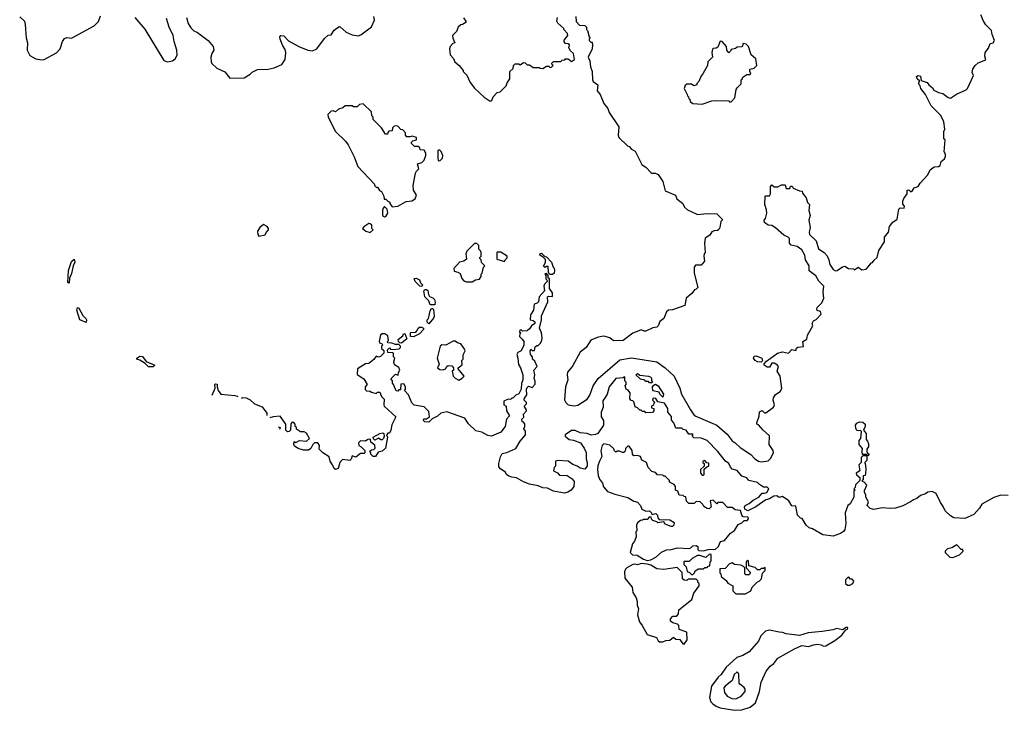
# Model space of a CAD drawing. Extents: x 2472589 to 2662339, y 701009 to 849030.
# Tile 48 of 256: x 2535962 to 2544174, y 727518 to 733278. Entities that reach past the tile are written whole.
import ezdxf

# ---------------------------------------------------------------- set-up
doc = ezdxf.new("R2010")
doc.units = 0

msp = doc.modelspace()

# ---------------------------------------------------------------- linework, layer by layer
at = {"layer": '0CON05XD'}
for points in [[(2535961.7, 733301.7), (2536001.2, 733265), (2536008.3, 733238.3), (2536016.4, 733126.4), (2536026.9, 733085), (2536024.4, 733025), (2536045, 732978), (2536095, 732950.6), (2536145, 732942.2), (2536165, 732946.4), (2536267.3, 733002.7), (2536299.5, 733035), (2536318.9, 733095), (2536335, 733122), (2536355, 733130), (2536395, 733124.4), (2536582.1, 733227.9), (2536617.7, 733262.3), (2536635, 733308.8)], [(2536921.4, 733295), (2537005, 733200), (2537165, 732937.1), (2537195, 732926.7), (2537235, 732935.7), (2537260, 732955), (2537275.5, 732985), (2537273.5, 733025), (2537250, 733095), (2537242.5, 733145), (2537209.2, 733215), (2537185, 733286.7)], [(2537352, 733295), (2537365.6, 733245), (2537389.7, 733209.7), (2537415, 733185.8), (2537445, 733170), (2537533.3, 733103.3), (2537574.2, 733054.2), (2537580, 733025), (2537564.2, 732995), (2537557.1, 732965), (2537558.1, 732925), (2537563.7, 732913.7), (2537605, 732873.3), (2537672.5, 732842.5), (2537715, 732790), (2537835, 732792.5), (2537885, 732823.3), (2537899.3, 732840.7), (2537945, 732862.5), (2538033.6, 732866.4), (2538085, 732876.7), (2538147.5, 732905), (2538176.7, 732945), (2538180, 733005), (2538175, 733030), (2538155, 733060), (2538133.3, 733115), (2538132.5, 733135), (2538140, 733145), (2538165, 733143.3), (2538205, 733102.5), (2538290, 733055), (2538365, 733022.5), (2538405, 733017.5), (2538440, 733035), (2538505, 733120), (2538535, 733150), (2538558.3, 733151.7), (2538585, 733190), (2538625, 733220), (2538635, 733217.5), (2538685, 733172.5), (2538735, 733152.5), (2538785, 733143.3), (2538808.3, 733151.7), (2538895, 733217.5), (2538920, 733275), (2538916.7, 733305)], [(2539663.6, 733293.6), (2539682.5, 733265), (2539682.5, 733255), (2539655, 733237.5), (2539640, 733235), (2539620, 733215), (2539605, 733180), (2539572.5, 733145), (2539573, 733123), (2539590, 733085), (2539575, 733080), (2539552.5, 733055), (2539547.5, 733035), (2539552.5, 732985), (2539580, 732955), (2539590, 732925), (2539627.5, 732895), (2539660, 732855), (2539660, 732845), (2539690, 732815), (2539717.5, 732755), (2539756.1, 732706.1), (2539835, 732632.5), (2539885, 732597.5), (2539900, 732605), (2539910, 732635), (2539945, 732670), (2539970, 732675), (2540020, 732725), (2540028.3, 732751.7), (2540050, 732785), (2540050, 732845), (2540078.3, 732871.7), (2540080, 732895), (2540095, 732910), (2540125, 732910), (2540135, 732900), (2540165, 732920), (2540177, 732917), (2540195, 732900), (2540215, 732900), (2540245, 732880), (2540295, 732880), (2540303, 732873), (2540325, 732870), (2540355, 732890), (2540375, 732890), (2540385, 732880), (2540398.3, 732881.7), (2540410, 732895), (2540401.7, 732901.7), (2540400, 732915), (2540415, 732930), (2540475, 732930), (2540485, 732940), (2540507, 732943), (2540515, 732950), (2540535, 732950), (2540565, 732930), (2540590, 732945), (2540580, 732995), (2540557, 733017), (2540543, 733043), (2540547, 733067), (2540537, 733077), (2540515, 733080), (2540503, 733093), (2540503, 733107), (2540532.5, 733145), (2540531.7, 733161.7), (2540500, 733195), (2540500, 733205), (2540449.3, 733249.3), (2540442.5, 733265), (2540447.5, 733295)], [(2540600, 733305), (2540601.7, 733261.7), (2540631.7, 733231.7), (2540675, 733230), (2540690, 733215), (2540690, 733195), (2540697, 733187), (2540710, 733135), (2540720, 733125), (2540711.7, 733118.3), (2540710, 733105), (2540725, 733090), (2540735, 733090), (2540740, 733065), (2540736.2, 733035), (2540703.3, 732965), (2540716.2, 732935), (2540722.5, 732885), (2540736.7, 732845), (2540738.8, 732775), (2540745, 732763.3), (2540783.8, 732735), (2540778.8, 732685), (2540802.7, 732652.7), (2540835, 732578.8), (2540868.3, 732538.3), (2540878.8, 732505), (2540958.8, 732385), (2540953.8, 732315), (2540960, 732295), (2541030, 732225), (2541045, 732220), (2541065, 732197.5), (2541095, 732182.5), (2541150.7, 732070.7), (2541185.9, 732045.9), (2541225, 732002.5), (2541235, 731997.5), (2541265, 731998.8), (2541286.4, 731986.4), (2541327, 731927), (2541345, 731850), (2541430, 731815), (2541443.6, 731783.6), (2541492.5, 731745), (2541507.5, 731715), (2541530.7, 731690.7), (2541605, 731657.5), (2541615, 731652.5), (2541695, 731660), (2541775, 731657.5), (2541820, 731615), (2541820, 731605), (2541810, 731595), (2541802.5, 731545), (2541793, 731527), (2541781.7, 731518.3), (2541755, 731517.5), (2541735, 731507.5), (2541718.3, 731481.7), (2541680, 731455), (2541672.5, 731415), (2541680, 731335), (2541670, 731325), (2541667.5, 731305), (2541672.5, 731265), (2541645, 731230), (2541598.3, 731231.7), (2541587.5, 731215), (2541587.5, 731165), (2541616.4, 731043.6), (2541605, 731030), (2541590, 731025), (2541566.4, 730993.6), (2541520, 730955), (2541510, 730895), (2541405, 730856.7), (2541373.9, 730856.1), (2541355, 730840), (2541333.3, 730785), (2541300.7, 730759.3), (2541287.5, 730725), (2541276.1, 730713.9), (2541243.6, 730706.4), (2541185, 730678.8), (2541168.8, 730678.8), (2541145, 730690), (2541125, 730683.3), (2541075, 730663.3), (2540995, 730603.3), (2540915, 730600), (2540882.5, 730625), (2540835, 730638), (2540785, 730631.2), (2540726.2, 730603.8), (2540686.7, 730545), (2540635.9, 730504.1), (2540572.7, 730387.3), (2540531.2, 730338.8), (2540528, 730315), (2540533.8, 730275), (2540514, 730215), (2540506.4, 730106.4), (2540516.7, 730085), (2540536.1, 730066.1), (2540585, 730057.5), (2540616.8, 730063.2), (2540695, 730112.9), (2540717.5, 730145), (2540745.6, 730225), (2540785, 730285.6), (2540967.9, 730442.1), (2541065, 730458.1), (2541275, 730424.3), (2541344.6, 730374.6), (2541420, 730305), (2541467.1, 730205), (2541481.4, 730155), (2541557.1, 730025)], [(2541557.1, 730025), (2541582.9, 729982.9), (2541600.7, 729970.7), (2541775, 729896), (2541860.9, 729820.9), (2541904.5, 729764.5), (2541929.4, 729749.4), (2541969.7, 729709.7), (2542060.5, 729650.5), (2542093.3, 729615), (2542122.5, 729595), (2542145, 729590), (2542205, 729597.5), (2542225, 729617.5), (2542247.5, 729665), (2542246.7, 729685), (2542213.3, 729735), (2542216.4, 729806.4), (2542163.6, 729853.6), (2542125, 729900), (2542110, 729905), (2542110, 729915), (2542129.3, 729970.7), (2542131.7, 730008.3), (2542155, 730017.5), (2542175, 730000), (2542185, 730000), (2542250, 730045), (2542256.7, 730065), (2542246.7, 730105), (2542250, 730125), (2542265, 730152.5), (2542305, 730177.5), (2542319.3, 730200.7), (2542303.3, 730305), (2542278.8, 730345), (2542290, 730385), (2542283.3, 730395), (2542255, 730413.8), (2542235, 730412.5), (2542215, 730380), (2542195, 730380), (2542170, 730395), (2542171.7, 730408.3), (2542190.7, 730429.3), (2542283.3, 730496.7), (2542325, 730507.5), (2542375, 730497.5), (2542403, 730527), (2542435, 730520), (2542441.7, 730538.3), (2542452.5, 730547.5), (2542498.3, 730551.7), (2542492.5, 730595), (2542527.5, 730612.5), (2542532.3, 730647.7), (2542577, 730723), (2542572.5, 730745), (2542582.5, 730765), (2542605, 730777.5), (2542647, 730823), (2542640, 730845), (2542611.7, 730851.7), (2542610, 730865), (2542613.6, 730876.4), (2542652.5, 730915), (2542667.5, 730955), (2542662.5, 731005), (2542667.5, 731055), (2542627.1, 731097.1), (2542601.7, 731141.7), (2542545, 731182.5), (2542546, 731225), (2542516.2, 731275), (2542510, 731315), (2542485, 731357.5), (2542445, 731386.7), (2542395, 731397.5), (2542382.5, 731415), (2542381.7, 731451.7), (2542370, 731465), (2542335, 731480), (2542265, 731542.5), (2542235, 731560), (2542203, 731563), (2542172.5, 731585), (2542170, 731605), (2542181.7, 731618.3), (2542192.5, 731665), (2542191.7, 731691.7), (2542177.5, 731735), (2542180, 731805), (2542185, 731810), (2542215, 731810), (2542222.5, 731825), (2542223.6, 731886.4), (2542235, 731900), (2542255, 731882.5), (2542285, 731882.5), (2542315, 731900), (2542345, 731900), (2542355, 731870), (2542385, 731870), (2542391.7, 731888.3), (2542405, 731890), (2542413, 731873), (2542465, 731850), (2542488.3, 731848.3), (2542491.7, 731831.7), (2542521.7, 731791.7), (2542533, 731753), (2542550, 731735), (2542543.8, 731685), (2542553.3, 731645), (2542543.6, 731606.4), (2542553.3, 731545), (2542546.7, 731505), (2542550, 731485), (2542603.6, 731433.6), (2542625, 731367.5), (2542670, 731335), (2542695, 731307.5), (2542710, 731275), (2542718.8, 731235), (2542746.7, 731195), (2542765, 731184), (2542780, 731185), (2542825, 731216.7), (2542845, 731222.5), (2542873, 731203), (2542915, 731200), (2542925, 731192.5), (2542955, 731212.5), (2542985, 731192.5), (2543021.7, 731198.3), (2543065, 731250), (2543075, 731252.5), (2543087, 731273), (2543113.3, 731295), (2543128.3, 731351.7), (2543173.8, 731425), (2543175.8, 731464.2), (2543208.8, 731505), (2543215.8, 731554.2), (2543245, 731590), (2543280, 731615), (2543295, 731697.5), (2543305, 731707.5), (2543337.5, 731705), (2543341.7, 731721.7), (2543328.3, 731738.3), (2543326.7, 731765), (2543335, 731787.5), (2543362.5, 731825), (2543364, 731855), (2543377.7, 731857.7), (2543395, 731842.5), (2543405, 731847.5), (2543422.5, 731875), (2543455, 731887.5), (2543471.2, 731915), (2543536.7, 731985), (2543555, 732026.7), (2543588.3, 732051.7), (2543625, 732052.5), (2543639.3, 732060.7), (2543647.5, 732095), (2543675, 732117.5), (2543683, 732137), (2543682.5, 732155), (2543672.5, 732175), (2543680, 732275), (2543670, 732285), (2543670, 732345), (2543677.5, 732365), (2543670, 732425), (2543645, 732480), (2543565, 732560), (2543517.5, 732655), (2543477.5, 732705), (2543472.5, 732725), (2543462.5, 732735), (2543460, 732755), (2543470, 732765), (2543447.5, 732785), (2543442.5, 732805), (2543455, 732813.3), (2543475, 732806.7), (2543481.7, 732771.7), (2543530, 732755), (2543543.6, 732733.6), (2543575, 732710), (2543585, 732690), (2543625, 732670), (2543661.7, 732661.7), (2543705, 732627.5), (2543725, 732622.5), (2543775, 732657.5), (2543855, 732692.5), (2543866.4, 732703.6), (2543917, 732813), (2543907, 732837), (2543910, 732865), (2543930, 732895), (2543955, 732917.5), (2544018.3, 732941.7), (2544010, 732975), (2544013.3, 733005), (2544040.7, 733039.3), (2544055, 733080), (2544080, 733085), (2544092.5, 733105), (2544073, 733153), (2544068.3, 733188.3), (2544020, 733235), (2544000, 733265), (2543978.3, 733318.3)], [(2541655, 732573.3), (2541735, 732600), (2541776.4, 732603.6), (2541875, 732600), (2541883, 732593), (2541895, 732593.3), (2541927.5, 732625), (2541937.5, 732695), (2541945, 732710), (2541978.3, 732741.7), (2541980, 732775), (2541988.3, 732781.7), (2541991.7, 732798.3), (2542025, 732820), (2542055, 732820), (2542060, 732835), (2542050, 732845), (2542050, 732865), (2542087, 732873), (2542110, 732895), (2542101.7, 732951.7), (2542062.5, 732985), (2542040, 733055), (2542020, 733075), (2541995, 733080), (2541988.3, 733051.7), (2541945, 733050), (2541931.7, 733038.3), (2541895, 733030), (2541890, 733015), (2541875, 733002.5), (2541860, 733025), (2541857.5, 733055), (2541820, 733095), (2541805, 733100), (2541785, 733050), (2541769.3, 733040.7), (2541745, 733037.5), (2541739.3, 733030.7), (2541733.3, 733005), (2541740, 732965), (2541700, 732925), (2541697.5, 732895), (2541660, 732825), (2541645, 732810), (2541627, 732763), (2541610, 732745), (2541610, 732735), (2541585, 732727.5), (2541565, 732740), (2541525, 732740), (2541511.7, 732728.3), (2541503, 732703), (2541530, 732655), (2541531.7, 732641.7), (2541540, 732635), (2541541.7, 732621.7), (2541550, 732615), (2541552.5, 732595), (2541575, 732580), (2541655, 732573.3)], [(2539068.3, 731718.3), (2539115, 731723.3), (2539185, 731762.5), (2539231.7, 731768.3), (2539260, 731785), (2539270, 731815), (2539246.7, 731855), (2539243.3, 731895), (2539263, 731997), (2539270, 732015), (2539290, 732035), (2539280, 732075), (2539315, 732087.5), (2539335, 732107.5), (2539350, 732145), (2539350, 732165), (2539335, 732190), (2539301.7, 732191.7), (2539298.3, 732208.3), (2539285, 732220), (2539255, 732220), (2539230, 732245), (2539230, 732255), (2539241.7, 732268.3), (2539270, 732275), (2539270, 732295), (2539235, 732307.5), (2539215, 732300), (2539191.7, 732301.7), (2539180, 732315), (2539180, 732335), (2539158.3, 732358.3), (2539141.7, 732361.7), (2539117, 732387), (2539105, 732392.5), (2539085, 732390), (2539070, 732375), (2539068.3, 732351.7), (2539041.7, 732348.3), (2539031.7, 732338.3), (2539028.3, 732321.7), (2539011.7, 732321.7), (2538980, 732375), (2538910, 732445), (2538910, 732465), (2538900, 732475), (2538895, 732510), (2538827, 732577), (2538795, 732570), (2538775, 732550), (2538745, 732550), (2538735, 732560), (2538675, 732560), (2538657, 732543), (2538619.3, 732530.7), (2538595, 732510), (2538575, 732517.5), (2538560, 732515), (2538533, 732487), (2538533.3, 732465), (2538596, 732345), (2538678.8, 732265), (2538702, 732235), (2538752, 732135), (2538782.7, 732052.7), (2538920, 731905), (2538920, 731895), (2538935, 731880), (2538945, 731880), (2538963.6, 731853.6), (2538980, 731845), (2539000, 731805), (2539001.7, 731781.7), (2539015, 731780), (2539033, 731763), (2539050, 731755), (2539050, 731745), (2539068.3, 731718.3)], [(2539465, 732100), (2539488.3, 732121.7), (2539490, 732145), (2539478.3, 732178.3), (2539465, 732190), (2539455, 732190), (2539450, 732185), (2539450, 732125), (2539453, 732103), (2539465, 732100)], [(2539005, 731633.8), (2539015, 731636.7), (2539033.3, 731665), (2539027, 731697), (2539005, 731720), (2538993, 731707), (2538987.5, 731685), (2538987.5, 731645), (2539005, 731633.8)], [(2537955, 731473.3), (2538007.7, 731482.3), (2538016.4, 731503.6), (2538037.5, 731525), (2538037.5, 731535), (2538025, 731552.5), (2537995, 731570), (2537965, 731543.8), (2537946.2, 731515), (2537946.7, 731485), (2537955, 731473.3)], [(2538885, 731503.3), (2538910, 731525), (2538900, 731535), (2538897.5, 731565), (2538886.1, 731576.1), (2538875, 731576.7), (2538830.7, 731549.3), (2538820, 731535), (2538847.5, 731515), (2538885, 731503.3)], [(2539735, 731090), (2539763, 731107), (2539796.4, 731113.6), (2539810, 731135), (2539810, 731155), (2539820, 731165), (2539830, 731215), (2539840, 731225), (2539813, 731253), (2539810, 731275), (2539800, 731285), (2539800, 731295), (2539810, 731305), (2539810, 731335), (2539805, 731350), (2539790, 731365), (2539790, 731395), (2539775, 731410), (2539755, 731410), (2539691.7, 731348.3), (2539682.5, 731325), (2539688.3, 731281.7), (2539665, 731262.5), (2539630, 731255), (2539583, 731203), (2539585, 731180), (2539615, 731172.5), (2539635, 731160), (2539648.3, 731118.3), (2539665, 731100), (2539685, 731092.5), (2539735, 731090)], [(2540005, 731260), (2540010, 731275), (2540028.3, 731291.7), (2540027.5, 731305), (2539975, 731337.5), (2539945, 731340), (2539940, 731335), (2539941.7, 731281.7), (2540005, 731260)], [(2540381.7, 731151.7), (2540372.5, 731172.5), (2540368.3, 731218.3), (2540355, 731220), (2540345, 731210), (2540331.7, 731221.7), (2540347, 731253), (2540347.5, 731277.5), (2540328.3, 731298.3), (2540300, 731315), (2540301.7, 731328.3), (2540315, 731330), (2540341.7, 731301.7), (2540355, 731300), (2540396.2, 731256.2), (2540410, 731215), (2540420, 731205), (2540422.5, 731185), (2540420, 731165), (2540405, 731152.5), (2540381.7, 731151.7)], [(2536375, 731080), (2536362.5, 731085), (2536367.5, 731185), (2536395, 731260), (2536415, 731280), (2536422.5, 731255), (2536407.5, 731225), (2536395, 731160), (2536378.3, 731121.7), (2536375, 731080)], [(2540845, 730127.5), (2540825, 730100), (2540826.7, 730045), (2540812.5, 730005), (2540812.5, 729965), (2540830, 729935), (2540830, 729895), (2540783, 729827), (2540765, 729817.5), (2540727, 729813), (2540695, 729826.7), (2540635, 729832.5), (2540595, 729852.5), (2540565, 729852.5), (2540512.5, 729815), (2540510, 729805), (2540545, 729777.5), (2540581.7, 729771.7), (2540639.3, 729749.3), (2540670, 729705), (2540687, 729667), (2540686.7, 729615), (2540693.8, 729585), (2540693.3, 729555), (2540675, 729530), (2540635, 729537.5), (2540612.5, 729555), (2540575, 729567.5), (2540535, 729596.2), (2540445, 729602.5), (2540430, 729595), (2540430, 729555), (2540418.3, 729541.7), (2540413.6, 729513.6), (2540447, 729497), (2540465, 729480), (2540527, 729477), (2540569.3, 729449.3), (2540587, 729427), (2540582.5, 729385), (2540560, 729355), (2540534.2, 729335.8), (2540505, 729328), (2540415, 729346.2), (2540365, 729370), (2540323.6, 729373.6), (2540285, 729391.2), (2540215, 729403.8), (2540165, 729422.5), (2540106.4, 729456.4), (2540065, 729461.2), (2540041.7, 729471.7), (2540022.5, 729485), (2540013, 729503), (2539975, 729527.5), (2539958.3, 729548.3), (2539957.5, 729575), (2539971.7, 729631.7), (2539985, 729660), (2540025, 729666.7), (2540099.3, 729700.7), (2540137, 729763), (2540180, 729815), (2540180, 729845), (2540167.5, 729865), (2540175.8, 729884.2), (2540175.8, 729905.8), (2540165, 729920), (2540152.5, 729925), (2540150, 729945), (2540167, 729963), (2540163, 729987), (2540187.5, 730015), (2540187.5, 730025), (2540170, 730055), (2540190, 730075), (2540190, 730085), (2540170, 730105), (2540170, 730115), (2540191.7, 730148.3), (2540187.5, 730195), (2540195, 730210), (2540205, 730220), (2540235, 730210), (2540261.7, 730238.3), (2540261.7, 730261.7), (2540252.5, 730285), (2540257.5, 730315), (2540250, 730355), (2540276.7, 730385), (2540258.3, 730428.3), (2540240, 730445), (2540240, 730465), (2540222.5, 730485), (2540218.3, 730511.7), (2540225, 730530), (2540235, 730520), (2540255, 730520), (2540261.7, 730548.3), (2540275, 730560), (2540285, 730560), (2540305, 730580), (2540317.5, 730605), (2540320, 730625), (2540312.5, 730665), (2540297.5, 730705), (2540313.3, 730775), (2540313.6, 730806.4), (2540367.5, 730925), (2540362.5, 730965), (2540375, 730972.5), (2540405, 730970), (2540406.7, 730975), (2540405, 731000), (2540380, 731035), (2540380, 731115), (2540370, 731125), (2540370, 731145), (2540355, 731160), (2540341.7, 731158.3), (2540350, 731145), (2540350, 731115), (2540358.3, 731108.3), (2540360, 731095), (2540337.5, 731072.5), (2540333.3, 731055), (2540337.5, 731015), (2540293, 730967), (2540290, 730925), (2540277, 730913), (2540252.5, 730905), (2540247.5, 730855), (2540222.5, 730815), (2540220, 730775), (2540245, 730770), (2540257, 730757), (2540257.5, 730745), (2540230, 730725), (2540215, 730700), (2540195, 730682.5), (2540155, 730680), (2540145, 730690), (2540131.7, 730688.3), (2540130, 730675), (2540140, 730665), (2540133, 730657), (2540130, 730635), (2540153.6, 730613.6), (2540166.7, 730595), (2540167.3, 730562.7), (2540143, 730517), (2540117, 730503), (2540106.7, 730485), (2540117.5, 730455), (2540120.7, 730400.7), (2540137.5, 730375), (2540157.5, 730315), (2540157.5, 730275), (2540147, 730243), (2540143.3, 730195), (2540125, 730157.5), (2540100, 730145), (2540075, 730120), (2540065, 730120), (2540055, 730110), (2540035, 730112.5), (2540000, 730095), (2540000, 730065), (2540020, 730055), (2540022.5, 730015), (2540047.5, 729975), (2540023, 729947), (2540010, 729885), (2539975, 729836.7), (2539895.8, 729804.2), (2539865, 729810), (2539815, 729838.8), (2539765, 729847.5), (2539705, 729907.5), (2539675, 729953.3), (2539525, 730006.2), (2539473.9, 729996.1), (2539445, 729970), (2539401.7, 729948.3), (2539375, 729920), (2539340, 729925), (2539330, 729935), (2539331.7, 729948.3), (2539355, 729950), (2539380, 729965), (2539375, 730010), (2539335, 730047.5), (2539253, 730063), (2539231.7, 730081.7), (2539205, 730150), (2539170, 730185), (2539180, 730195), (2539180, 730215), (2539165, 730240), (2539141.7, 730238.3), (2539138.3, 730191.7), (2539125, 730190), (2539115, 730180), (2539101.7, 730181.7), (2539080, 730235), (2539070, 730245), (2539070, 730265), (2539060, 730275), (2539061.7, 730288.3), (2539095, 730320), (2539118.3, 730311.7), (2539120, 730335), (2539132.5, 730355), (2539125, 730377.5), (2539088.3, 730398.3), (2539082.5, 730425), (2539090, 730455), (2539080, 730465), (2539080, 730495), (2539075, 730500), (2539031.7, 730501.7), (2539030, 730525), (2539045, 730540), (2539055, 730530), (2539075, 730527.5), (2539127, 730533), (2539137, 730543), (2539137.5, 730555), (2539125, 730570), (2539095, 730567.5), (2539065, 730580), (2539031.7, 730581.7), (2539030, 730595), (2539037.5, 730602.5), (2539031.7, 730641.7), (2539007, 730657), (2538985, 730657.5), (2538971.7, 730648.3), (2538960, 730595), (2538961.7, 730581.7), (2538978.3, 730578.3), (2538990, 730565), (2538980, 730555), (2538980, 730535), (2538998.3, 730518.3), (2539000, 730495), (2538971.7, 730468.3), (2538955, 730462.5), (2538935, 730470), (2538916.4, 730443.6), (2538875, 730410), (2538845, 730407.5), (2538780, 730365), (2538777.5, 730317.5), (2538833, 730283), (2538860, 730235), (2538843.6, 730216.4), (2538844.2, 730194.2), (2538855, 730183.3), (2538885, 730180), (2538895, 730170), (2538935, 730160), (2538945, 730170), (2538965, 730170), (2538980, 730135), (2539001.7, 730111.7), (2538997.5, 730065), (2539002.5, 730055), (2539100, 729965), (2539065, 729900), (2539056.7, 729855), (2539045, 729830), (2539031.7, 729828.3), (2539020, 729815), (2539030, 729795), (2539012, 729705), (2538985, 729680), (2538950.7, 729669.3), (2538930, 729635), (2538910, 729635), (2538890, 729655), (2538890, 729665), (2538880, 729675), (2538895, 729690), (2538915, 729692.5), (2538927.5, 729705), (2538925, 729730), (2538890, 729755), (2538888.3, 729778.3), (2538865, 729777.5), (2538845, 729762.5), (2538803.6, 729766.4), (2538788.3, 729748.3), (2538790, 729725), (2538810, 729715), (2538840, 729685), (2538840, 729665), (2538835, 729660), (2538805, 729660), (2538765, 729630), (2538735, 729640), (2538727, 729613), (2538715, 729602.5), (2538655, 729610), (2538632.5, 729585), (2538617.5, 729535), (2538595, 729526.7), (2538583.7, 729533.7), (2538571.2, 729565), (2538550, 729595), (2538543, 729633), (2538490, 729665), (2538460, 729695), (2538462.5, 729725), (2538448.3, 729748.3), (2538421.7, 729748.3), (2538406.4, 729733.6), (2538389.3, 729700.7), (2538371.7, 729688.3), (2538328.3, 729688.3), (2538285, 729702.5), (2538255, 729720), (2538247.5, 729735), (2538251.7, 729758.3), (2538265, 729750), (2538295, 729767.5), (2538355, 729762.5), (2538377.5, 729785), (2538355, 729830), (2538335, 729840), (2538305, 729840), (2538271.7, 729861.7), (2538270, 729875), (2538260, 729885), (2538260, 729905), (2538248.3, 729918.3), (2538235, 729920), (2538221.7, 729908.3), (2538220, 729855), (2538208.3, 729841.7), (2538195, 729840), (2538180, 729855), (2538180, 729905), (2538135, 729970), (2538075, 729966.7), (2538047.1, 729957.4)], [(2539315, 731052.5), (2539300, 731055), (2539260, 731095), (2539251.7, 731118.3), (2539268.3, 731121.7), (2539295, 731107.5), (2539303.3, 731083.3), (2539322.5, 731065), (2539315, 731052.5)], [(2539425, 730900), (2539385, 730900), (2539373.6, 730933.6), (2539340, 730965), (2539333.3, 731015), (2539343, 731027), (2539355, 731027.5), (2539365, 731020), (2539370, 730985), (2539380, 730970), (2539408.3, 730958.3), (2539420, 730945), (2539427, 730923), (2539425, 730900)], [(2536515, 730752.5), (2536462.5, 730775), (2536437.5, 730855), (2536443, 730877), (2536455, 730872.5), (2536489.3, 730809.3), (2536512.5, 730785), (2536517.5, 730775), (2536515, 730752.5)], [(2539375, 730740), (2539360, 730755), (2539360, 730775), (2539372.5, 730785), (2539385, 730850), (2539395, 730870), (2539405, 730870), (2539411.7, 730861.7), (2539417.5, 730805), (2539412.5, 730787.5), (2539375, 730740)], [(2539245, 730632.5), (2539220, 730635), (2539220, 730665), (2539225, 730670), (2539265, 730672.5), (2539277.5, 730685), (2539283.9, 730706.1), (2539295, 730712.5), (2539313, 730713), (2539330, 730705), (2539330, 730695), (2539295, 730657.5), (2539245, 730632.5)], [(2539145, 730580), (2539131.7, 730581.7), (2539120, 730595), (2539118.3, 730611.7), (2539158.3, 730641.7), (2539161.7, 730658.3), (2539175, 730660), (2539190, 730615), (2539145, 730580)], [(2539625, 730272.5), (2539653, 730287), (2539667.5, 730305), (2539620, 730365), (2539620, 730375), (2539651.7, 730398.3), (2539650, 730435), (2539660, 730445), (2539661.7, 730481.7), (2539677.5, 730515), (2539670, 730535), (2539640, 730575), (2539613.3, 730583.3), (2539595, 730597.5), (2539577, 730597), (2539515, 730563.3), (2539483.6, 730566.4), (2539467.5, 730555), (2539442.5, 730455), (2539460, 730405), (2539447.5, 730375), (2539465, 730361.2), (2539493, 730357), (2539513, 730367), (2539523.6, 730386.4), (2539535, 730392.5), (2539565, 730390), (2539580, 730375), (2539580, 730355), (2539570, 730345), (2539577.5, 730305), (2539595, 730287.5), (2539625, 730272.5)], [(2537035, 730382.5), (2537008.8, 730408.8), (2536965, 730437.5), (2536940, 730445), (2536937.5, 730455), (2536965, 730472.5), (2536985, 730467.5), (2537016.2, 730426.2), (2537090, 730395), (2537075, 730383.3), (2537035, 730382.5)], [(2542145, 730420), (2542115, 730423.8), (2542095, 730434), (2542082.5, 730455), (2542087.3, 730472.7), (2542105, 730473.1), (2542152.5, 730455), (2542157.5, 730432.5), (2542145, 730420)], [(2541235, 730250), (2541215, 730250), (2541205, 730260), (2541185, 730260), (2541175, 730270), (2541138.3, 730278.3), (2541100, 730315), (2541115, 730327.5), (2541132.5, 730312.5), (2541207.5, 730305), (2541226.7, 730295), (2541232.5, 730285), (2541230, 730265), (2541240, 730255), (2541235, 730250)], [(2537568.1, 730147.4), (2537592.5, 730205), (2537590, 730235), (2537595, 730240), (2537607.5, 730237.5), (2537607.5, 730215), (2537617.5, 730185), (2537640, 730155), (2537755, 730143.3), (2537775.2, 730136.6), (2537780.1, 730135.9)], [(2544205, 729308.8), (2544145, 729312), (2544085, 729292), (2543985, 729236.9), (2543967.5, 729202.5), (2543919.1, 729150.9), (2543845, 729117.1), (2543754.1, 729124.1), (2543725, 729138.8), (2543681.2, 729181.2), (2543665, 729217.5), (2543640.5, 729250.5), (2543606.7, 729325), (2543573, 729343), (2543535, 729337.5), (2543517, 729323), (2543475, 729308.8), (2543445, 729283.3), (2543415, 729273.3), (2543392.5, 729255), (2543326.1, 729223.9), (2543265, 729203.3), (2543225, 729200), (2543156.4, 729206.4), (2543085, 729192.5), (2543055, 729200), (2543030, 729225), (2543040, 729255), (2543020, 729295), (2543020, 729315), (2543007.5, 729335), (2543008.3, 729351.7), (2543027.5, 729395), (2543005, 729420), (2542990, 729425), (2542990, 729435), (2543000, 729445), (2543000, 729475), (2543015, 729480), (2543019.3, 729490.7), (2543022.5, 729535), (2543017, 729577), (2543010, 729585), (2543030, 729605), (2543030, 729640), (2542995, 729640), (2542980, 729625), (2542980, 729585), (2542960, 729565), (2542970, 729515), (2542937.5, 729495), (2542940.7, 729480.7), (2542968.3, 729458.3), (2542970, 729435), (2542933, 729397), (2542930, 729375), (2542920, 729365), (2542930, 729355), (2542920, 729345), (2542920, 729295), (2542889.3, 729240.7), (2542867.5, 729225), (2542847.5, 729165), (2542853.3, 729075), (2542843.3, 729025), (2542831.7, 729008.3), (2542807.7, 728992.3), (2542745, 728970), (2542660.7, 728980.7), (2542575, 729032.5), (2542545, 729040), (2542521.7, 729061.7), (2542488.3, 729118.3), (2542475, 729120), (2542450, 729145), (2542435, 729220), (2542401.7, 729221.7), (2542377.5, 729265), (2542325, 729300), (2542295, 729292.5), (2542276.4, 729306.4), (2542252.5, 729305), (2542215, 729280), (2542185, 729273.3), (2542102.5, 729215), (2542035, 729180), (2542010, 729195), (2542007, 729213), (2542012.5, 729225), (2542045, 729242.5), (2542078.8, 729271.2), (2542126.1, 729293.9), (2542155, 729330), (2542175, 729327.5), (2542192.5, 729335), (2542210, 729365), (2542195, 729377.5), (2542165, 729380), (2542130.7, 729400.7), (2542115, 729417.5), (2542043, 729433), (2542025, 729457.5), (2541985, 729470), (2541945, 729517.5), (2541905, 729530), (2541890, 729545), (2541877.5, 729575), (2541847.5, 729595), (2541785, 729676.7), (2541695, 729766.7), (2541645, 729787.5), (2541585, 729790), (2541570, 729805), (2541580, 729815), (2541575, 729820), (2541541.7, 729821.7), (2541520, 729855), (2541495, 729860), (2541485, 729870), (2541435, 729870), (2541417.5, 729915), (2541398.3, 729938.3), (2541397, 729967), (2541367.5, 730005), (2541367.5, 730035), (2541338.3, 730078.3), (2541285, 730090), (2541268.3, 730118.3), (2541245, 730120), (2541240, 730105), (2541260, 730085), (2541251.7, 730078.3), (2541248.3, 730061.7), (2541230, 730055), (2541231.7, 730041.7), (2541250, 730035), (2541250, 730015), (2541238.3, 730001.7), (2541185, 730000), (2541175, 730010), (2541155, 730010), (2541145, 730020), (2541135, 730020), (2541115, 730040), (2541095, 730050), (2541085, 730090), (2541075, 730100), (2541061.7, 730101.7), (2541050, 730115), (2541052.5, 730165), (2541035, 730190), (2541020, 730195), (2541012.5, 730225), (2541020, 730235), (2541020, 730255), (2541010, 730265), (2541010, 730295), (2541005, 730300), (2540995, 730290), (2540932.5, 730285), (2540877.5, 730215), (2540862.5, 730155), (2540845, 730127.5)], [(2541325, 730130), (2541300, 730155), (2541295, 730170), (2541241.7, 730181.7), (2541240, 730215), (2541250, 730230), (2541265, 730237.5), (2541287.5, 730225), (2541330, 730155), (2541325, 730130)], [(2537810.8, 730121.5), (2537823.9, 730126.1), (2537850, 730125), (2537885, 730107.5), (2537920, 730075), (2537985, 730047.5), (2538022.5, 729995), (2538024.3, 729977.5)], [(2543035, 729640), (2543025, 729650), (2542991.7, 729651.7), (2542987.5, 729675), (2542991.7, 729701.7), (2542962.5, 729735), (2542963, 729767), (2542977.5, 729785), (2542981.7, 729841.7), (2542975, 729850), (2542955, 729847.5), (2542945, 729852.5), (2542935, 729870), (2542933.8, 729895), (2542945, 729912.5), (2542965, 729923.3), (2542995, 729920), (2543013, 729903), (2543013.3, 729885), (2543000, 729855), (2543022.5, 729825), (2543022.5, 729775), (2543033.6, 729763.6), (2543040.7, 729740.7), (2543040, 729715), (2543027.5, 729695), (2543027.5, 729675), (2543031.7, 729661.7), (2543047.5, 729655), (2543035, 729640)], [(2538118.8, 729881.9), (2538133.3, 729875), (2538127.8, 729858.5)], [(2538925, 729770), (2538911.7, 729781.7), (2538910, 729795), (2538965, 729827.5), (2538991.7, 729831.7), (2539000, 729825), (2539002.5, 729805), (2538996.1, 729783.9), (2538985, 729772.5), (2538975, 729772.5), (2538955, 729787.5), (2538925, 729770)], [(2541195, 728767.5), (2541225, 728772.5), (2541267.5, 728795), (2541315, 728837.5), (2541355, 728856.7), (2541395, 728857.5), (2541447, 728873), (2541545, 728867.5), (2541558.3, 728871.7), (2541575, 728890), (2541605, 728892.5), (2541616.7, 728885), (2541618.3, 728858.3), (2541625, 728850), (2541665, 728847.5), (2541705, 728860), (2541765, 728862.5), (2541790, 728885), (2541800, 728915), (2541810, 728925), (2541840, 728935), (2541890, 728995), (2541923, 729017), (2541953.6, 729066.4), (2541985, 729080), (2542005, 729100), (2542028.3, 729101.7), (2542040, 729115), (2542038.3, 729128.3), (2541995, 729132.5), (2541984.2, 729144.2), (2541973.9, 729183.9), (2541928.3, 729188.3), (2541905, 729210), (2541865, 729210), (2541825, 729250), (2541785, 729250), (2541775, 729240), (2541745, 729270), (2541720, 729265), (2541727.5, 729215), (2541713, 729197), (2541695, 729200), (2541667, 729217), (2541660, 729235), (2541637, 729257), (2541605, 729260), (2541587, 729243), (2541543, 729243), (2541523, 729263), (2541518.3, 729298.3), (2541505, 729300), (2541495, 729310), (2541461.7, 729311.7), (2541450, 729345), (2541430, 729355), (2541430, 729385), (2541420, 729400), (2541381.7, 729421.7), (2541380, 729435), (2541345, 729470), (2541335, 729470), (2541325, 729480), (2541282.5, 729482.5), (2541265, 729500), (2541235, 729510), (2541203, 729543), (2541190, 729585), (2541150, 729605), (2541140, 729635), (2541115, 729642.5), (2541085, 729640), (2541073, 729653), (2541070, 729685), (2541045, 729720), (2541035, 729720), (2541015, 729700), (2541011.7, 729678.3), (2541001.7, 729668.3), (2540988.3, 729668.3), (2540965, 729680), (2540945, 729680), (2540935, 729670), (2540921.7, 729681.7), (2540918.3, 729698.3), (2540885, 729730), (2540835, 729740), (2540820, 729725), (2540808.3, 729681.7), (2540816.7, 729635), (2540798.8, 729595), (2540783.6, 729556.4), (2540780, 729525), (2540786.7, 729475), (2540796.4, 729446.4), (2540821.7, 729411.7), (2540831.3, 729381.3), (2540865, 729343.8), (2540925, 729320), (2541035, 729292.5), (2541083.3, 729263.3), (2541115, 729252.5), (2541140, 729225), (2541150, 729195), (2541185, 729177.5), (2541215, 729180), (2541230, 729165), (2541235, 729150), (2541268.3, 729158.3), (2541280, 729145), (2541283, 729123), (2541295, 729110), (2541385, 729106.7), (2541420, 729085), (2541418.3, 729061.7), (2541405, 729050), (2541395, 729050), (2541345, 729070), (2541335, 729090), (2541285, 729080), (2541275, 729090), (2541241.7, 729101.7), (2541231.7, 729111.7), (2541228.3, 729128.3), (2541215, 729130), (2541195, 729110), (2541165, 729110), (2541157, 729103), (2541138.3, 729101.7), (2541115, 729080), (2541107, 729063), (2541107.5, 729015), (2541100, 729005), (2541103.3, 728965), (2541090.7, 728929.3), (2541073.3, 728905), (2541053, 728833), (2541073, 728813), (2541111.7, 728811.7), (2541165, 728777.5), (2541195, 728767.5)], [(2541665, 729480), (2541670, 729485), (2541671.7, 729528.3), (2541691.7, 729548.3), (2541710, 729555), (2541708.3, 729578.3), (2541691.7, 729581.7), (2541675, 729600), (2541660, 729595), (2541660, 729585), (2541670, 729575), (2541670, 729555), (2541640, 729525), (2541640, 729495), (2541655, 729480), (2541665, 729480)], [(2543745, 728792.5), (2543800, 728815), (2543830, 728845), (2543828.3, 728858.3), (2543815, 728860), (2543777, 728897), (2543737, 728873), (2543700, 728865), (2543680, 728845), (2543680, 728835), (2543720, 728795), (2543745, 728792.5)], [(2541505, 728070), (2541530, 728105), (2541525, 728170), (2541461.7, 728191.7), (2541460, 728225), (2541447, 728237), (2541408.3, 728248.3), (2541390.7, 728260.7), (2541388.3, 728281.7), (2541408.3, 728301.7), (2541437, 728303), (2541448.3, 728311.7), (2541457, 728323), (2541460, 728355), (2541568.3, 728441.7), (2541583.8, 728495), (2541630, 728555), (2541630, 728575), (2541621.7, 728581.7), (2541618.3, 728598.3), (2541605, 728610), (2541575, 728612.5), (2541538.3, 728611.7), (2541525, 728600), (2541503, 728603), (2541490, 728615), (2541487, 728667), (2541445, 728710), (2541335, 728693.3), (2541275, 728696.7), (2541225, 728727.5), (2541195, 728737.5), (2541145, 728742.5), (2541115, 728731.2), (2541095, 728736.7), (2541075, 728733.8), (2541024.2, 728705.8), (2541013.3, 728695), (2541007, 728673), (2541009.5, 728619.5), (2541068.8, 728545), (2541075, 728500), (2541103.3, 728455), (2541112.5, 728425), (2541112.5, 728395), (2541122.5, 728365), (2541113.3, 728315), (2541130, 728255), (2541153.3, 728225), (2541195, 728150), (2541272.5, 728125), (2541287, 728097), (2541298.3, 728088.3), (2541325, 728087.5), (2541350.7, 728099.3), (2541385, 728101.2), (2541415, 728126.7), (2541435, 728110), (2541467, 728107), (2541491.7, 728071.7), (2541505, 728070)], [(2541575, 728650), (2541590, 728665), (2541595, 728680), (2541623, 728697), (2541661.7, 728698.3), (2541675, 728710), (2541695, 728710), (2541705, 728720), (2541718.3, 728721.7), (2541720, 728755), (2541730, 728765), (2541728.3, 728818.3), (2541715, 728820), (2541685, 728792.5), (2541635, 728810), (2541615, 728810), (2541570, 728785), (2541545, 728760), (2541505, 728760), (2541500, 728755), (2541500, 728735), (2541520, 728715), (2541530, 728675), (2541548.3, 728668.3), (2541565, 728650), (2541575, 728650)], [(2542015, 728490), (2542060, 728515), (2542070, 728545), (2542115, 728590), (2542130, 728595), (2542150, 728615), (2542158.3, 728661.7), (2542180, 728685), (2542178.3, 728708.3), (2542165, 728700), (2542145, 728700), (2542135, 728690), (2542115, 728690), (2542095, 728710), (2542041.7, 728721.7), (2542040, 728765), (2542035, 728767.5), (2542020, 728755), (2542020, 728705), (2542057, 728667), (2542045, 728647.5), (2542018.3, 728648.3), (2542010, 728655), (2542010, 728705), (2541998.3, 728718.3), (2541975, 728727.5), (2541923, 728733), (2541905, 728747.5), (2541881.7, 728738.3), (2541845, 728700), (2541801.7, 728698.3), (2541800, 728665), (2541810, 728655), (2541813, 728633), (2541855, 728600), (2541867, 728577), (2541910, 728555), (2541910, 728515), (2541935, 728490), (2542015, 728490)], [(2542885, 728560), (2542910, 728575), (2542920, 728595), (2542905, 728610), (2542891.7, 728611.7), (2542875, 728630), (2542850, 728605), (2542850, 728575), (2542865, 728560), (2542885, 728560)], [(2541925, 727517.5), (2541985, 727521.2), (2542055, 727543.8), (2542098.9, 727581.1), (2542132.5, 727675), (2542145, 727752.5), (2542188, 727845), (2542220, 727885), (2542252.3, 727907.7), (2542285, 727951.2), (2542425, 728031.2), (2542485, 728056.7), (2542540.5, 728049.5), (2542582.5, 728065), (2542615, 728069.2), (2542645, 728063.3), (2542665, 728051.2), (2542685, 728054), (2542760.9, 728099.1), (2542818.8, 728145), (2542850.7, 728189.3), (2542866.7, 728195), (2542870, 728205), (2542865, 728207.5), (2542855, 728207.5), (2542825, 728190), (2542775, 728201.2), (2542745, 728190), (2542655, 728174.3), (2542536.8, 728163.2), (2542465, 728142), (2542355, 728154.3), (2542325, 728166.2), (2542295, 728168.8), (2542215, 728186.2), (2542182.5, 728177.5), (2542142.1, 728137.9), (2542123.8, 728095), (2542046, 728005), (2541992.5, 727975), (2541942.7, 727957.3), (2541854, 727876), (2541813.3, 727815), (2541787, 727793), (2541732.3, 727717.7), (2541713.8, 727625), (2541727, 727587), (2541741.9, 727571.9), (2541771.7, 727551.7), (2541805, 727539.2), (2541925, 727517.5)], [(2541935, 727614.4), (2541980, 727635), (2542012.5, 727675), (2542012.5, 727695), (2542005, 727707.5), (2541967.5, 727735), (2541962.5, 727745), (2541960, 727815), (2541955, 727830), (2541945, 727837.5), (2541922, 727815), (2541903.9, 727766.1), (2541845, 727720), (2541834, 727705), (2541841.2, 727665), (2541861.2, 727635), (2541902.5, 727615), (2541935, 727614.4)]]:
    msp.add_lwpolyline(points, dxfattribs=at)

doc.saveas('drawing.dxf')
